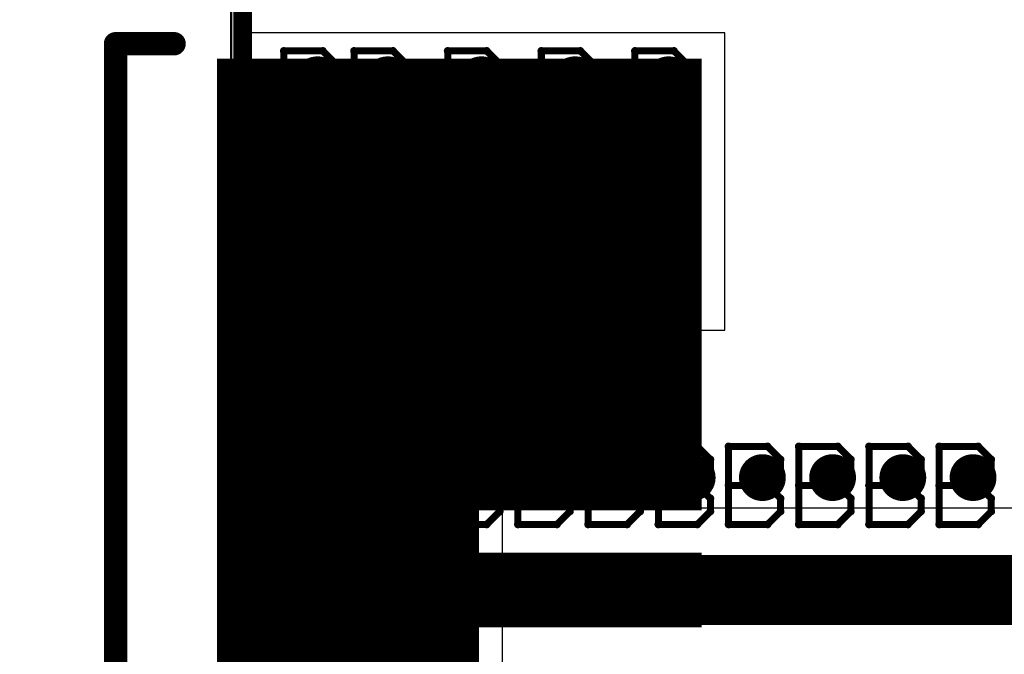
# Model space of a CAD drawing. Extents: x -1.5 to 9, y -3 to 5.
# Tile 31 of 256: x 0.005 to 0.425, y 0.272 to 0.544. Entities that reach past the tile are written whole.
import ezdxf

# ---------------------------------------------------------------- set-up
doc = ezdxf.new("R2010")
doc.units = 0
doc.layers.get('0').update_dxf_attribs({"linetype": 'CONTINUOUS'})
for name, color, linetype in [('qfn16-30-34-a_copper_signal_1', 1, 'CONTINUOUS'), ('qfn16-30-34-a_copper_signal_2', 1, 'CONTINUOUS'), ('qfn16-30-34-a_copper_signal_bot', 5, 'CONTINUOUS'), ('qfn16-30-34-a_copper_signal_top', 1, 'CONTINUOUS'), ('qfn16-30-34-a_drawing_1', 1, 'CONTINUOUS'), ('qfn16-30-34-a_drillmap_1', 1, 'CONTINUOUS'), ('qfn16-30-34-a_mechanical_18', 1, 'CONTINUOUS'), ('qfn16-30-34-a_mechanical_19', 1, 'CONTINUOUS'), ('qfn16-30-34-a_profile', 1, 'CONTINUOUS'), ('qfn16-30-34-a_pth_drill', 1, 'CONTINUOUS'), ('qfn16-30-34-a_soldermask_bot', 1, 'CONTINUOUS'), ('qfn16-30-34-a_soldermask_top', 1, 'CONTINUOUS')]:
    doc.layers.add(name, color=color, linetype=linetype)

# ---------------------------------------------------------------- blocks, each defined once
blk = doc.blocks.new('D13')
at = {"const_width": 0.03}
blk.add_lwpolyline([(-0.1025, 0), (0.1025, 0)], dxfattribs=at)
blk = doc.blocks.new('D14')
at = {"const_width": 0.1}
blk.add_lwpolyline([(-0.1025, 0), (0.1025, 0)], dxfattribs=at)
blk = doc.blocks.new('D23')
at = {"const_width": 0.015}
blk.add_lwpolyline([(-0.0075, 0, 1), (0.0075, 0, 1)], format="xyb", close=True, dxfattribs=at)
blk = doc.blocks.new('D27')
at = {"const_width": 0.104}
blk.add_lwpolyline([(-0.1025, 0), (0.1025, 0)], dxfattribs=at)
blk = doc.blocks.new('D29')
at = {"const_width": 0.01}
blk.add_lwpolyline([(-0.005, 0, 1), (0.005, 0, 1)], format="xyb", close=True, dxfattribs=at)
blk = doc.blocks.new('D31')
at = {"const_width": 0.29}
blk.add_lwpolyline([(-0.025, 0), (0.025, 0)], dxfattribs=at)
blk = doc.blocks.new('D34')
at = {"const_width": 0.28}
blk.add_lwpolyline([(-0.055, 0), (0.055, 0)], dxfattribs=at)
blk = doc.blocks.new('D37')
at = {"const_width": 0.282}
blk.add_lwpolyline([(-0.056, 0), (0.056, 0)], dxfattribs=at)
blk = doc.blocks.new('D41')
at = {"const_width": 0.106}
blk.add_lwpolyline([(-0.1035, 0), (0.1035, 0)], dxfattribs=at)
blk = doc.blocks.new('D43')
at = {"const_width": 0.011}
blk.add_lwpolyline([(-0.0055, 0, 1), (0.0055, 0, 1)], format="xyb", close=True, dxfattribs=at)
blk = doc.blocks.new('D48')
at = {"const_width": 0.032}
blk.add_lwpolyline([(-0.1035, 0), (0.1035, 0)], dxfattribs=at)
blk = doc.blocks.new('D49')
at = {"const_width": 0.102}
blk.add_lwpolyline([(-0.1035, 0), (0.1035, 0)], dxfattribs=at)
blk = doc.blocks.new('D55')
at = {"const_width": 0.005}
blk.add_lwpolyline([(-0.0025, 0, 1), (0.0025, 0, 1)], format="xyb", close=True, dxfattribs=at)
blk = doc.blocks.new('D62')
at = {"const_width": 0.005}
blk.add_lwpolyline([(-0.0025, 0, 1), (0.0025, 0, 1)], format="xyb", close=True, dxfattribs=at)
blk = doc.blocks.new('D64')
at = {"const_width": 0.005}
blk.add_lwpolyline([(-0.0025, 0, 1), (0.0025, 0, 1)], format="xyb", close=True, dxfattribs=at)
blk = doc.blocks.new('D69')
at = {"const_width": 0.001667}
blk.add_lwpolyline([(-0.000833, 0, 1), (0.000833, 0, 1)], format="xyb", close=True, dxfattribs=at)
blk = doc.blocks.new('D44')
at = {"const_width": 0.0025}
blk.add_lwpolyline([(-0.00125, 0, 1), (0.00125, 0, 1)], format="xyb", close=True, dxfattribs=at)

msp = doc.modelspace()

# ---------------------------------------------------------------- linework, layer by layer
at = {"layer": 'qfn16-30-34-a_copper_signal_1', "color": 1}
msp.add_lwpolyline([(1.194589, 2.946635), (1.1925, 2.9425), (1.189588, 2.9425), (1.1075, 2.9425), (1.1075, 2.8575), (1.189588, 2.8575), (1.1925, 2.8575), (1.194589, 2.853365), (1.194589, 0.615412), (1.105001, 0.615412), (1.101174, 0.613826), (1.099589, 0.61), (1.099589, 0.005412), (0.100412, 0.005412), (0.100412, 0.61), (0.098826, 0.613826), (0.094999, 0.615412), (0.005412, 0.615412), (0.005412, 3.794588), (1.194589, 3.794588), (1.194589, 2.946635)], dxfattribs=at)
at = {"layer": 'qfn16-30-34-a_copper_signal_2', "color": 1}
msp.add_lwpolyline([(1.194589, 2.946635), (1.1925, 2.9425), (1.189588, 2.9425), (1.1075, 2.9425), (1.1075, 2.8575), (1.189588, 2.8575), (1.1925, 2.8575), (1.194589, 2.853365), (1.194589, 0.615412), (1.105001, 0.615412), (1.101174, 0.613826), (1.099589, 0.61), (1.099589, 0.005412), (0.100412, 0.005412), (0.100412, 0.61), (0.098826, 0.613826), (0.094999, 0.615412), (0.005412, 0.615412), (0.005412, 3.794588), (1.194589, 3.794588), (1.194589, 2.946635)], dxfattribs=at)
at = {"layer": 'qfn16-30-34-a_copper_signal_bot', "color": 5}
msp.add_lwpolyline([(1.194589, 2.946635), (1.1925, 2.9425), (1.189588, 2.9425), (1.1075, 2.9425), (1.1075, 2.8575), (1.189588, 2.8575), (1.1925, 2.8575), (1.194589, 2.853365), (1.194589, 0.615412), (1.105001, 0.615412), (1.101174, 0.613826), (1.099589, 0.61), (1.099589, 0.005412), (0.100412, 0.005412), (0.100412, 0.61), (0.098826, 0.613826), (0.094999, 0.615412), (0.005412, 0.615412), (0.005412, 3.794588), (1.194589, 3.794588), (1.194589, 2.946635)], dxfattribs=at)
at = {"layer": 'qfn16-30-34-a_copper_signal_top', "color": 1}
msp.add_lwpolyline([(1.194589, 1.185472), (1.194589, 0.615412), (1.105001, 0.615412), (1.101174, 0.613826), (1.099589, 0.61), (1.099589, 0.335), (1.000042, 0.335), (1, 0.335), (0.1925, 0.335), (0.100412, 0.335), (0.100412, 0.61), (0.098826, 0.613826), (0.094999, 0.615412), (0.005412, 0.615412), (0.005412, 1.185472)], dxfattribs=at)
at = {"layer": 'qfn16-30-34-a_copper_signal_top', "color": 1, "const_width": 0.03}
msp.add_lwpolyline([(0.1925, 0.3), (1, 0.3)], dxfattribs=at)
at = {"layer": 'qfn16-30-34-a_drawing_1', "color": 1, "const_width": 0.003}
for points in [[(0.117559, 0.530328), (0.117559, 0.497006)], [(0.13422, 0.530328), (0.117559, 0.530328)], [(0.139774, 0.524774), (0.13422, 0.530328)], [(0.147559, 0.530328), (0.147559, 0.497006)], [(0.16422, 0.530328), (0.147559, 0.530328)], [(0.169774, 0.524774), (0.16422, 0.530328)], [(0.187559, 0.530328), (0.187559, 0.497006)], [(0.20422, 0.530328), (0.187559, 0.530328)], [(0.209774, 0.524774), (0.20422, 0.530328)], [(0.227559, 0.530328), (0.227559, 0.497006)], [(0.24422, 0.530328), (0.227559, 0.530328)], [(0.249774, 0.524774), (0.24422, 0.530328)], [(0.267559, 0.530328), (0.267559, 0.497006)], [(0.284221, 0.530328), (0.267559, 0.530328)], [(0.289774, 0.524774), (0.284221, 0.530328)], [(0.139774, 0.519221), (0.139774, 0.524774)], [(0.169774, 0.519221), (0.169774, 0.524774)], [(0.209774, 0.519221), (0.209774, 0.524774)], [(0.249774, 0.519221), (0.249774, 0.524774)], [(0.289774, 0.519221), (0.289774, 0.524774)], [(0.13422, 0.513667), (0.139774, 0.519221)], [(0.16422, 0.513667), (0.169774, 0.519221)], [(0.20422, 0.513667), (0.209774, 0.519221)], [(0.24422, 0.513667), (0.249774, 0.519221)], [(0.284221, 0.513667), (0.289774, 0.519221)], [(0.13422, 0.513667), (0.117559, 0.513667)], [(0.117559, 0.513667), (0.13422, 0.513667)], [(0.139774, 0.508113), (0.13422, 0.513667)], [(0.16422, 0.513667), (0.147559, 0.513667)], [(0.147559, 0.513667), (0.16422, 0.513667)], [(0.169774, 0.508113), (0.16422, 0.513667)], [(0.20422, 0.513667), (0.187559, 0.513667)], [(0.187559, 0.513667), (0.20422, 0.513667)], [(0.209774, 0.508113), (0.20422, 0.513667)], [(0.24422, 0.513667), (0.227559, 0.513667)], [(0.227559, 0.513667), (0.24422, 0.513667)], [(0.249774, 0.508113), (0.24422, 0.513667)], [(0.284221, 0.513667), (0.267559, 0.513667)], [(0.267559, 0.513667), (0.284221, 0.513667)], [(0.289774, 0.508113), (0.284221, 0.513667)], [(0.139774, 0.502559), (0.139774, 0.508113)], [(0.169774, 0.502559), (0.169774, 0.508113)], [(0.209774, 0.502559), (0.209774, 0.508113)], [(0.249774, 0.502559), (0.249774, 0.508113)], [(0.289774, 0.502559), (0.289774, 0.508113)], [(0.13422, 0.497006), (0.139774, 0.502559)], [(0.16422, 0.497006), (0.169774, 0.502559)], [(0.20422, 0.497006), (0.209774, 0.502559)], [(0.24422, 0.497006), (0.249774, 0.502559)], [(0.284221, 0.497006), (0.289774, 0.502559)], [(0.117559, 0.497006), (0.13422, 0.497006)], [(0.147559, 0.497006), (0.16422, 0.497006)], [(0.187559, 0.497006), (0.20422, 0.497006)], [(0.227559, 0.497006), (0.24422, 0.497006)], [(0.267559, 0.497006), (0.284221, 0.497006)], [(0.178059, 0.487328), (0.178059, 0.454006)], [(0.19472, 0.487328), (0.178059, 0.487328)], [(0.200274, 0.481774), (0.19472, 0.487328)], [(0.200274, 0.476221), (0.200274, 0.481774)], [(0.19472, 0.470667), (0.200274, 0.476221)], [(0.19472, 0.470667), (0.178059, 0.470667)], [(0.178059, 0.470667), (0.19472, 0.470667)], [(0.200274, 0.465113), (0.19472, 0.470667)], [(0.200274, 0.459559), (0.200274, 0.465113)], [(0.19472, 0.454006), (0.200274, 0.459559)], [(0.178059, 0.454006), (0.19472, 0.454006)], [(0.117559, 0.450328), (0.117559, 0.417006)], [(0.13422, 0.450328), (0.117559, 0.450328)], [(0.139774, 0.444774), (0.13422, 0.450328)], [(0.147559, 0.450328), (0.147559, 0.417006)], [(0.16422, 0.450328), (0.147559, 0.450328)], [(0.169774, 0.444774), (0.16422, 0.450328)], [(0.187559, 0.450328), (0.187559, 0.417006)], [(0.20422, 0.450328), (0.187559, 0.450328)], [(0.209774, 0.444774), (0.20422, 0.450328)], [(0.227559, 0.450328), (0.227559, 0.417006)], [(0.24422, 0.450328), (0.227559, 0.450328)], [(0.249774, 0.444774), (0.24422, 0.450328)], [(0.267559, 0.450328), (0.267559, 0.417006)], [(0.284221, 0.450328), (0.267559, 0.450328)], [(0.289774, 0.444774), (0.284221, 0.450328)], [(0.139774, 0.439221), (0.139774, 0.444774)], [(0.169774, 0.439221), (0.169774, 0.444774)], [(0.209774, 0.439221), (0.209774, 0.444774)], [(0.249774, 0.439221), (0.249774, 0.444774)], [(0.289774, 0.439221), (0.289774, 0.444774)], [(0.13422, 0.433667), (0.139774, 0.439221)], [(0.16422, 0.433667), (0.169774, 0.439221)], [(0.20422, 0.433667), (0.209774, 0.439221)], [(0.24422, 0.433667), (0.249774, 0.439221)], [(0.284221, 0.433667), (0.289774, 0.439221)], [(0.13422, 0.433667), (0.117559, 0.433667)], [(0.117559, 0.433667), (0.13422, 0.433667)], [(0.139774, 0.428113), (0.13422, 0.433667)], [(0.16422, 0.433667), (0.147559, 0.433667)], [(0.147559, 0.433667), (0.16422, 0.433667)], [(0.169774, 0.428113), (0.16422, 0.433667)], [(0.20422, 0.433667), (0.187559, 0.433667)], [(0.187559, 0.433667), (0.20422, 0.433667)], [(0.209774, 0.428113), (0.20422, 0.433667)], [(0.24422, 0.433667), (0.227559, 0.433667)], [(0.227559, 0.433667), (0.24422, 0.433667)], [(0.249774, 0.428113), (0.24422, 0.433667)], [(0.284221, 0.433667), (0.267559, 0.433667)], [(0.267559, 0.433667), (0.284221, 0.433667)], [(0.289774, 0.428113), (0.284221, 0.433667)], [(0.139774, 0.422559), (0.139774, 0.428113)], [(0.169774, 0.422559), (0.169774, 0.428113)], [(0.209774, 0.422559), (0.209774, 0.428113)], [(0.249774, 0.422559), (0.249774, 0.428113)], [(0.289774, 0.422559), (0.289774, 0.428113)], [(0.13422, 0.417006), (0.139774, 0.422559)], [(0.16422, 0.417006), (0.169774, 0.422559)], [(0.20422, 0.417006), (0.209774, 0.422559)], [(0.24422, 0.417006), (0.249774, 0.422559)], [(0.284221, 0.417006), (0.289774, 0.422559)], [(0.117559, 0.417006), (0.13422, 0.417006)], [(0.147559, 0.417006), (0.16422, 0.417006)], [(0.187559, 0.417006), (0.20422, 0.417006)], [(0.227559, 0.417006), (0.24422, 0.417006)], [(0.267559, 0.417006), (0.284221, 0.417006)], [(0.127559, 0.361328), (0.127559, 0.328006)], [(0.14422, 0.361328), (0.127559, 0.361328)], [(0.149774, 0.355774), (0.14422, 0.361328)], [(0.157559, 0.361328), (0.157559, 0.328006)], [(0.17422, 0.361328), (0.157559, 0.361328)], [(0.179774, 0.355774), (0.17422, 0.361328)], [(0.187559, 0.361328), (0.187559, 0.328006)], [(0.20422, 0.361328), (0.187559, 0.361328)], [(0.209774, 0.355774), (0.20422, 0.361328)], [(0.217559, 0.361328), (0.217559, 0.328006)], [(0.23422, 0.361328), (0.217559, 0.361328)], [(0.239774, 0.355774), (0.23422, 0.361328)], [(0.247559, 0.361328), (0.247559, 0.328006)], [(0.264221, 0.361328), (0.247559, 0.361328)], [(0.269774, 0.355774), (0.264221, 0.361328)], [(0.277559, 0.361328), (0.277559, 0.328006)], [(0.294221, 0.361328), (0.277559, 0.361328)], [(0.299774, 0.355774), (0.294221, 0.361328)], [(0.307559, 0.361328), (0.307559, 0.328006)], [(0.324221, 0.361328), (0.307559, 0.361328)], [(0.329774, 0.355774), (0.324221, 0.361328)], [(0.337559, 0.361328), (0.337559, 0.328006)], [(0.354221, 0.361328), (0.337559, 0.361328)], [(0.359774, 0.355774), (0.354221, 0.361328)], [(0.367559, 0.361328), (0.367559, 0.328006)], [(0.384221, 0.361328), (0.367559, 0.361328)], [(0.389774, 0.355774), (0.384221, 0.361328)], [(0.397559, 0.361328), (0.397559, 0.328006)], [(0.414221, 0.361328), (0.397559, 0.361328)], [(0.419774, 0.355774), (0.414221, 0.361328)], [(0.149774, 0.350221), (0.149774, 0.355774)], [(0.179774, 0.350221), (0.179774, 0.355774)], [(0.209774, 0.350221), (0.209774, 0.355774)], [(0.239774, 0.350221), (0.239774, 0.355774)], [(0.269774, 0.350221), (0.269774, 0.355774)], [(0.299774, 0.350221), (0.299774, 0.355774)], [(0.329774, 0.350221), (0.329774, 0.355774)], [(0.359774, 0.350221), (0.359774, 0.355774)], [(0.389774, 0.350221), (0.389774, 0.355774)], [(0.419774, 0.350221), (0.419774, 0.355774)], [(0.14422, 0.344667), (0.149774, 0.350221)], [(0.17422, 0.344667), (0.179774, 0.350221)], [(0.20422, 0.344667), (0.209774, 0.350221)], [(0.23422, 0.344667), (0.239774, 0.350221)], [(0.264221, 0.344667), (0.269774, 0.350221)], [(0.294221, 0.344667), (0.299774, 0.350221)], [(0.324221, 0.344667), (0.329774, 0.350221)], [(0.354221, 0.344667), (0.359774, 0.350221)], [(0.384221, 0.344667), (0.389774, 0.350221)], [(0.414221, 0.344667), (0.419774, 0.350221)], [(0.14422, 0.344667), (0.127559, 0.344667)], [(0.127559, 0.344667), (0.14422, 0.344667)], [(0.149774, 0.339113), (0.14422, 0.344667)], [(0.17422, 0.344667), (0.157559, 0.344667)], [(0.157559, 0.344667), (0.17422, 0.344667)], [(0.179774, 0.339113), (0.17422, 0.344667)], [(0.20422, 0.344667), (0.187559, 0.344667)], [(0.187559, 0.344667), (0.20422, 0.344667)], [(0.209774, 0.339113), (0.20422, 0.344667)], [(0.23422, 0.344667), (0.217559, 0.344667)], [(0.217559, 0.344667), (0.23422, 0.344667)], [(0.239774, 0.339113), (0.23422, 0.344667)], [(0.264221, 0.344667), (0.247559, 0.344667)], [(0.247559, 0.344667), (0.264221, 0.344667)], [(0.269774, 0.339113), (0.264221, 0.344667)], [(0.294221, 0.344667), (0.277559, 0.344667)], [(0.277559, 0.344667), (0.294221, 0.344667)], [(0.299774, 0.339113), (0.294221, 0.344667)], [(0.324221, 0.344667), (0.307559, 0.344667)], [(0.307559, 0.344667), (0.324221, 0.344667)], [(0.329774, 0.339113), (0.324221, 0.344667)], [(0.354221, 0.344667), (0.337559, 0.344667)], [(0.337559, 0.344667), (0.354221, 0.344667)], [(0.359774, 0.339113), (0.354221, 0.344667)], [(0.384221, 0.344667), (0.367559, 0.344667)], [(0.367559, 0.344667), (0.384221, 0.344667)], [(0.389774, 0.339113), (0.384221, 0.344667)], [(0.414221, 0.344667), (0.397559, 0.344667)], [(0.397559, 0.344667), (0.414221, 0.344667)], [(0.419774, 0.339113), (0.414221, 0.344667)], [(0.149774, 0.333559), (0.149774, 0.339113)], [(0.179774, 0.333559), (0.179774, 0.339113)], [(0.209774, 0.333559), (0.209774, 0.339113)], [(0.239774, 0.333559), (0.239774, 0.339113)], [(0.269774, 0.333559), (0.269774, 0.339113)], [(0.299774, 0.333559), (0.299774, 0.339113)], [(0.329774, 0.333559), (0.329774, 0.339113)], [(0.359774, 0.333559), (0.359774, 0.339113)], [(0.389774, 0.333559), (0.389774, 0.339113)], [(0.419774, 0.333559), (0.419774, 0.339113)], [(0.14422, 0.328006), (0.149774, 0.333559)], [(0.17422, 0.328006), (0.179774, 0.333559)], [(0.20422, 0.328006), (0.209774, 0.333559)], [(0.23422, 0.328006), (0.239774, 0.333559)], [(0.264221, 0.328006), (0.269774, 0.333559)], [(0.294221, 0.328006), (0.299774, 0.333559)], [(0.324221, 0.328006), (0.329774, 0.333559)], [(0.354221, 0.328006), (0.359774, 0.333559)], [(0.384221, 0.328006), (0.389774, 0.333559)], [(0.414221, 0.328006), (0.419774, 0.333559)], [(0.127559, 0.328006), (0.14422, 0.328006)], [(0.157559, 0.328006), (0.17422, 0.328006)], [(0.187559, 0.328006), (0.20422, 0.328006)], [(0.217559, 0.328006), (0.23422, 0.328006)], [(0.247559, 0.328006), (0.264221, 0.328006)], [(0.277559, 0.328006), (0.294221, 0.328006)], [(0.307559, 0.328006), (0.324221, 0.328006)], [(0.337559, 0.328006), (0.354221, 0.328006)], [(0.367559, 0.328006), (0.384221, 0.328006)], [(0.397559, 0.328006), (0.414221, 0.328006)]]:
    msp.add_lwpolyline(points, dxfattribs=at)
at = {"layer": 'qfn16-30-34-a_drillmap_1', "color": 1, "const_width": 0.005}
for points in [[(0.132, 0.512), (0.132, 0.522)], [(0.162, 0.512), (0.162, 0.522)], [(0.202, 0.512), (0.202, 0.522)], [(0.242, 0.512), (0.242, 0.522)], [(0.282, 0.512), (0.282, 0.522)], [(0.127, 0.517), (0.137, 0.517)], [(0.157, 0.517), (0.167, 0.517)], [(0.197, 0.517), (0.207, 0.517)], [(0.237, 0.517), (0.247, 0.517)], [(0.277, 0.517), (0.287, 0.517)], [(0.1925, 0.469), (0.1925, 0.479)], [(0.1875, 0.474), (0.1975, 0.474)], [(0.132, 0.432), (0.132, 0.442)], [(0.162, 0.432), (0.162, 0.442)], [(0.202, 0.432), (0.202, 0.442)], [(0.242, 0.432), (0.242, 0.442)], [(0.282, 0.432), (0.282, 0.442)], [(0.127, 0.437), (0.137, 0.437)], [(0.157, 0.437), (0.167, 0.437)], [(0.197, 0.437), (0.207, 0.437)], [(0.237, 0.437), (0.247, 0.437)], [(0.277, 0.437), (0.287, 0.437)], [(0.142, 0.343), (0.142, 0.353)], [(0.172, 0.343), (0.172, 0.353)], [(0.202, 0.343), (0.202, 0.353)], [(0.232, 0.343), (0.232, 0.353)], [(0.262, 0.343), (0.262, 0.353)], [(0.292, 0.343), (0.292, 0.353)], [(0.322, 0.343), (0.322, 0.353)], [(0.352, 0.343), (0.352, 0.353)], [(0.382, 0.343), (0.382, 0.353)], [(0.412, 0.343), (0.412, 0.353)], [(0.137, 0.348), (0.147, 0.348)], [(0.167, 0.348), (0.177, 0.348)], [(0.197, 0.348), (0.207, 0.348)], [(0.227, 0.348), (0.237, 0.348)], [(0.257, 0.348), (0.267, 0.348)], [(0.287, 0.348), (0.297, 0.348)], [(0.317, 0.348), (0.327, 0.348)], [(0.347, 0.348), (0.357, 0.348)], [(0.377, 0.348), (0.387, 0.348)], [(0.407, 0.348), (0.417, 0.348)]]:
    msp.add_lwpolyline(points, dxfattribs=at)
at = {"layer": 'qfn16-30-34-a_mechanical_18', "color": 1, "const_width": 0.008}
msp.add_lwpolyline([(0.1, -0.205), (0.1, 0.75)], dxfattribs=at)
at = {"layer": 'qfn16-30-34-a_mechanical_19', "color": 1, "const_width": 0.01}
for points in [[(0.04566, 0.533408), (0.07066, 0.533408)], [(0.04566, 0.058408), (0.04566, 0.533408)]]:
    msp.add_lwpolyline(points, dxfattribs=at)
at = {"layer": 'qfn16-30-34-a_profile', "color": 1, "const_width": 0.001}
msp.add_lwpolyline([(0.095, 0.61), (0.095, 0)], dxfattribs=at)
at = {"layer": 'qfn16-30-34-a_soldermask_bot', "color": 1}
msp.add_lwpolyline([(1.099589, 0.005412), (0.100412, 0.005412), (0.100412, 0.062), (0.306, 0.062), (0.306, 0.189), (0.211, 0.189), (0.211, 0.411), (0.306, 0.411), (0.306, 0.538), (0.100412, 0.538), (0.100412, 0.61), (0.098826, 0.613826), (0.094999, 0.615412), (0.005412, 0.615412), (0.005412, 0.983)], dxfattribs=at)

# ---------------------------------------------------------------- block references
at = {"layer": 'qfn16-30-34-a_copper_signal_1'}
for name, p in [('D27', (0.1925, 0.474)), ('D29', (0.132, 0.517)), ('D29', (0.162, 0.517)), ('D29', (0.202, 0.517)), ('D29', (0.242, 0.517)), ('D29', (0.282, 0.517)), ('D29', (0.132, 0.437)), ('D29', (0.162, 0.437)), ('D29', (0.202, 0.437)), ('D29', (0.242, 0.437)), ('D29', (0.282, 0.437)), ('D31', (0.115, 0.3)), ('D29', (0.142, 0.348)), ('D29', (0.172, 0.348)), ('D29', (0.202, 0.348)), ('D29', (0.232, 0.348)), ('D29', (0.262, 0.348)), ('D29', (0.292, 0.348)), ('D29', (0.322, 0.348)), ('D29', (0.352, 0.348)), ('D29', (0.382, 0.348)), ('D29', (0.412, 0.348))]:
    msp.add_blockref(name, p, dxfattribs=at)
at = {"layer": 'qfn16-30-34-a_copper_signal_2'}
for name, p in [('D27', (0.1925, 0.474)), ('D29', (0.132, 0.517)), ('D29', (0.162, 0.517)), ('D29', (0.202, 0.517)), ('D29', (0.242, 0.517)), ('D29', (0.282, 0.517)), ('D29', (0.132, 0.437)), ('D29', (0.162, 0.437)), ('D29', (0.202, 0.437)), ('D29', (0.242, 0.437)), ('D29', (0.282, 0.437)), ('D29', (0.142, 0.348)), ('D29', (0.172, 0.348)), ('D29', (0.202, 0.348)), ('D29', (0.232, 0.348)), ('D29', (0.262, 0.348)), ('D29', (0.292, 0.348)), ('D29', (0.322, 0.348)), ('D29', (0.352, 0.348)), ('D29', (0.382, 0.348)), ('D29', (0.412, 0.348))]:
    msp.add_blockref(name, p, dxfattribs=at)
at = {"layer": 'qfn16-30-34-a_copper_signal_bot'}
for name, p in [('D27', (0.1925, 0.474)), ('D29', (0.132, 0.517)), ('D29', (0.162, 0.517)), ('D29', (0.202, 0.517)), ('D29', (0.242, 0.517)), ('D29', (0.282, 0.517)), ('D29', (0.132, 0.437)), ('D29', (0.162, 0.437)), ('D29', (0.202, 0.437)), ('D29', (0.242, 0.437)), ('D29', (0.282, 0.437)), ('D34', (0.145, 0.3)), ('D29', (0.142, 0.348)), ('D29', (0.172, 0.348)), ('D29', (0.202, 0.348)), ('D29', (0.232, 0.348)), ('D29', (0.262, 0.348)), ('D29', (0.292, 0.348)), ('D29', (0.322, 0.348)), ('D29', (0.352, 0.348)), ('D29', (0.382, 0.348)), ('D29', (0.412, 0.348))]:
    msp.add_blockref(name, p, dxfattribs=at)
at = {"layer": 'qfn16-30-34-a_copper_signal_top'}
for name, p in [('D27', (0.1925, 0.474)), ('D29', (0.132, 0.517)), ('D29', (0.162, 0.517)), ('D29', (0.202, 0.517)), ('D29', (0.242, 0.517)), ('D29', (0.282, 0.517)), ('D29', (0.132, 0.437)), ('D29', (0.162, 0.437)), ('D29', (0.202, 0.437)), ('D29', (0.242, 0.437)), ('D29', (0.282, 0.437)), ('D14', (0.1925, 0.385)), ('D29', (0.142, 0.348)), ('D29', (0.172, 0.348)), ('D29', (0.202, 0.348)), ('D29', (0.232, 0.348)), ('D29', (0.262, 0.348)), ('D29', (0.292, 0.348)), ('D29', (0.322, 0.348)), ('D29', (0.352, 0.348)), ('D29', (0.382, 0.348)), ('D29', (0.412, 0.348)), ('D13', (0.1925, 0.3)), ('D23', (0.1925, 0.3))]:
    msp.add_blockref(name, p, dxfattribs=at)
at = {"layer": 'qfn16-30-34-a_drawing_1'}
for p in [(0.117559, 0.530328), (0.117559, 0.530328), (0.13422, 0.530328), (0.147559, 0.530328), (0.147559, 0.530328), (0.16422, 0.530328), (0.187559, 0.530328), (0.187559, 0.530328), (0.20422, 0.530328), (0.227559, 0.530328), (0.227559, 0.530328), (0.24422, 0.530328), (0.267559, 0.530328), (0.267559, 0.530328), (0.284221, 0.530328), (0.139774, 0.524774), (0.169774, 0.524774), (0.209774, 0.524774), (0.249774, 0.524774), (0.289774, 0.524774), (0.139774, 0.519221), (0.169774, 0.519221), (0.209774, 0.519221), (0.249774, 0.519221), (0.289774, 0.519221), (0.117559, 0.513667), (0.13422, 0.513667), (0.13422, 0.513667), (0.147559, 0.513667), (0.16422, 0.513667), (0.16422, 0.513667), (0.187559, 0.513667), (0.20422, 0.513667), (0.20422, 0.513667), (0.227559, 0.513667), (0.24422, 0.513667), (0.24422, 0.513667), (0.267559, 0.513667), (0.284221, 0.513667), (0.284221, 0.513667), (0.139774, 0.508113), (0.169774, 0.508113), (0.209774, 0.508113), (0.249774, 0.508113), (0.289774, 0.508113), (0.139774, 0.502559), (0.169774, 0.502559), (0.209774, 0.502559), (0.249774, 0.502559), (0.289774, 0.502559), (0.117559, 0.497006), (0.13422, 0.497006), (0.147559, 0.497006), (0.16422, 0.497006), (0.187559, 0.497006), (0.20422, 0.497006), (0.227559, 0.497006), (0.24422, 0.497006), (0.267559, 0.497006), (0.284221, 0.497006), (0.178059, 0.487328), (0.178059, 0.487328), (0.19472, 0.487328), (0.200274, 0.481774), (0.200274, 0.476221), (0.178059, 0.470667), (0.19472, 0.470667), (0.19472, 0.470667), (0.200274, 0.465113), (0.200274, 0.459559), (0.178059, 0.454006), (0.19472, 0.454006), (0.117559, 0.450328), (0.117559, 0.450328), (0.13422, 0.450328), (0.147559, 0.450328), (0.147559, 0.450328), (0.16422, 0.450328), (0.187559, 0.450328), (0.187559, 0.450328), (0.20422, 0.450328), (0.227559, 0.450328), (0.227559, 0.450328), (0.24422, 0.450328), (0.267559, 0.450328), (0.267559, 0.450328), (0.284221, 0.450328), (0.139774, 0.444774), (0.169774, 0.444774), (0.209774, 0.444774), (0.249774, 0.444774), (0.289774, 0.444774), (0.139774, 0.439221), (0.169774, 0.439221), (0.209774, 0.439221), (0.249774, 0.439221), (0.289774, 0.439221), (0.117559, 0.433667), (0.13422, 0.433667), (0.13422, 0.433667), (0.147559, 0.433667), (0.16422, 0.433667), (0.16422, 0.433667), (0.187559, 0.433667), (0.20422, 0.433667), (0.20422, 0.433667), (0.227559, 0.433667), (0.24422, 0.433667), (0.24422, 0.433667), (0.267559, 0.433667), (0.284221, 0.433667), (0.284221, 0.433667), (0.139774, 0.428113), (0.169774, 0.428113), (0.209774, 0.428113), (0.249774, 0.428113), (0.289774, 0.428113), (0.139774, 0.422559), (0.169774, 0.422559), (0.209774, 0.422559), (0.249774, 0.422559), (0.289774, 0.422559), (0.117559, 0.417006), (0.13422, 0.417006), (0.147559, 0.417006), (0.16422, 0.417006), (0.187559, 0.417006), (0.20422, 0.417006), (0.227559, 0.417006), (0.24422, 0.417006), (0.267559, 0.417006), (0.284221, 0.417006), (0.127559, 0.361328), (0.127559, 0.361328), (0.14422, 0.361328), (0.157559, 0.361328), (0.157559, 0.361328), (0.17422, 0.361328), (0.187559, 0.361328), (0.187559, 0.361328), (0.20422, 0.361328), (0.217559, 0.361328), (0.217559, 0.361328), (0.23422, 0.361328), (0.247559, 0.361328), (0.247559, 0.361328), (0.264221, 0.361328), (0.277559, 0.361328), (0.277559, 0.361328), (0.294221, 0.361328), (0.307559, 0.361328), (0.307559, 0.361328), (0.324221, 0.361328), (0.337559, 0.361328), (0.337559, 0.361328), (0.354221, 0.361328), (0.367559, 0.361328), (0.367559, 0.361328), (0.384221, 0.361328), (0.397559, 0.361328), (0.397559, 0.361328), (0.414221, 0.361328), (0.149774, 0.355774), (0.179774, 0.355774), (0.209774, 0.355774), (0.239774, 0.355774), (0.269774, 0.355774), (0.299774, 0.355774), (0.329774, 0.355774), (0.359774, 0.355774), (0.389774, 0.355774), (0.419774, 0.355774), (0.149774, 0.350221), (0.179774, 0.350221), (0.209774, 0.350221), (0.239774, 0.350221), (0.269774, 0.350221), (0.299774, 0.350221), (0.329774, 0.350221), (0.359774, 0.350221), (0.389774, 0.350221), (0.419774, 0.350221), (0.127559, 0.344667), (0.14422, 0.344667), (0.14422, 0.344667), (0.157559, 0.344667), (0.17422, 0.344667), (0.17422, 0.344667), (0.187559, 0.344667), (0.20422, 0.344667), (0.20422, 0.344667), (0.217559, 0.344667), (0.23422, 0.344667), (0.23422, 0.344667), (0.247559, 0.344667), (0.264221, 0.344667), (0.264221, 0.344667), (0.277559, 0.344667), (0.294221, 0.344667), (0.294221, 0.344667), (0.307559, 0.344667), (0.324221, 0.344667), (0.324221, 0.344667), (0.337559, 0.344667), (0.354221, 0.344667), (0.354221, 0.344667), (0.367559, 0.344667), (0.384221, 0.344667), (0.384221, 0.344667), (0.397559, 0.344667), (0.414221, 0.344667), (0.414221, 0.344667), (0.149774, 0.339113), (0.179774, 0.339113), (0.209774, 0.339113), (0.239774, 0.339113), (0.269774, 0.339113), (0.299774, 0.339113), (0.329774, 0.339113), (0.359774, 0.339113), (0.389774, 0.339113), (0.419774, 0.339113), (0.149774, 0.333559), (0.179774, 0.333559), (0.209774, 0.333559), (0.239774, 0.333559), (0.269774, 0.333559), (0.299774, 0.333559), (0.329774, 0.333559), (0.359774, 0.333559), (0.389774, 0.333559), (0.419774, 0.333559), (0.127559, 0.328006), (0.14422, 0.328006), (0.157559, 0.328006), (0.17422, 0.328006), (0.187559, 0.328006), (0.20422, 0.328006), (0.217559, 0.328006), (0.23422, 0.328006), (0.247559, 0.328006), (0.264221, 0.328006), (0.277559, 0.328006), (0.294221, 0.328006), (0.307559, 0.328006), (0.324221, 0.328006), (0.337559, 0.328006), (0.354221, 0.328006), (0.367559, 0.328006), (0.384221, 0.328006), (0.397559, 0.328006), (0.414221, 0.328006)]:
    msp.add_blockref('D69', p, dxfattribs=at)
at = {"layer": 'qfn16-30-34-a_drillmap_1'}
for p in [(0.132, 0.522), (0.162, 0.522), (0.202, 0.522), (0.242, 0.522), (0.282, 0.522), (0.127, 0.517), (0.137, 0.517), (0.157, 0.517), (0.167, 0.517), (0.197, 0.517), (0.207, 0.517), (0.237, 0.517), (0.247, 0.517), (0.277, 0.517), (0.287, 0.517), (0.132, 0.512), (0.162, 0.512), (0.202, 0.512), (0.242, 0.512), (0.282, 0.512), (0.1925, 0.479), (0.1875, 0.474), (0.1975, 0.474), (0.1925, 0.469), (0.132, 0.442), (0.162, 0.442), (0.202, 0.442), (0.242, 0.442), (0.282, 0.442), (0.127, 0.437), (0.137, 0.437), (0.157, 0.437), (0.167, 0.437), (0.197, 0.437), (0.207, 0.437), (0.237, 0.437), (0.247, 0.437), (0.277, 0.437), (0.287, 0.437), (0.132, 0.432), (0.162, 0.432), (0.202, 0.432), (0.242, 0.432), (0.282, 0.432), (0.142, 0.353), (0.172, 0.353), (0.202, 0.353), (0.232, 0.353), (0.262, 0.353), (0.292, 0.353), (0.322, 0.353), (0.352, 0.353), (0.382, 0.353), (0.412, 0.353), (0.137, 0.348), (0.147, 0.348), (0.167, 0.348), (0.177, 0.348), (0.197, 0.348), (0.207, 0.348), (0.227, 0.348), (0.237, 0.348), (0.257, 0.348), (0.267, 0.348), (0.287, 0.348), (0.297, 0.348), (0.317, 0.348), (0.327, 0.348), (0.347, 0.348), (0.357, 0.348), (0.377, 0.348), (0.387, 0.348), (0.407, 0.348), (0.417, 0.348), (0.142, 0.343), (0.172, 0.343), (0.202, 0.343), (0.232, 0.343), (0.262, 0.343), (0.292, 0.343), (0.322, 0.343), (0.352, 0.343), (0.382, 0.343), (0.412, 0.343)]:
    msp.add_blockref('D44', p, dxfattribs=at)
at = {"layer": 'qfn16-30-34-a_mechanical_19'}
for p in [(0.04566, 0.533408), (0.04566, 0.533408), (0.07066, 0.533408)]:
    msp.add_blockref('D55', p, dxfattribs=at)
at = {"layer": 'qfn16-30-34-a_pth_drill'}
for name, p in [('D64', (0.132, 0.517)), ('D64', (0.162, 0.517)), ('D64', (0.202, 0.517)), ('D64', (0.242, 0.517)), ('D64', (0.282, 0.517)), ('D62', (0.1925, 0.474)), ('D64', (0.132, 0.437)), ('D64', (0.162, 0.437)), ('D64', (0.202, 0.437)), ('D64', (0.242, 0.437)), ('D64', (0.282, 0.437)), ('D64', (0.142, 0.348)), ('D64', (0.172, 0.348)), ('D64', (0.202, 0.348)), ('D64', (0.232, 0.348)), ('D64', (0.262, 0.348)), ('D64', (0.292, 0.348)), ('D64', (0.322, 0.348)), ('D64', (0.352, 0.348)), ('D64', (0.382, 0.348)), ('D64', (0.412, 0.348))]:
    msp.add_blockref(name, p, dxfattribs=at)
at = {"layer": 'qfn16-30-34-a_soldermask_bot'}
for name, p in [('D41', (0.1925, 0.474)), ('D43', (0.132, 0.517)), ('D43', (0.162, 0.517)), ('D43', (0.202, 0.517)), ('D43', (0.242, 0.517)), ('D43', (0.282, 0.517)), ('D43', (0.132, 0.437)), ('D43', (0.162, 0.437)), ('D43', (0.202, 0.437)), ('D43', (0.242, 0.437)), ('D43', (0.282, 0.437)), ('D37', (0.145, 0.3))]:
    msp.add_blockref(name, p, dxfattribs=at)
at = {"layer": 'qfn16-30-34-a_soldermask_top'}
for name, p in [('D41', (0.1925, 0.474)), ('D43', (0.132, 0.517)), ('D43', (0.162, 0.517)), ('D43', (0.202, 0.517)), ('D43', (0.242, 0.517)), ('D43', (0.282, 0.517)), ('D43', (0.132, 0.437)), ('D43', (0.162, 0.437)), ('D43', (0.202, 0.437)), ('D43', (0.242, 0.437)), ('D43', (0.282, 0.437)), ('D49', (0.1925, 0.385)), ('D48', (0.1925, 0.3))]:
    msp.add_blockref(name, p, dxfattribs=at)

doc.saveas('drawing.dxf')
